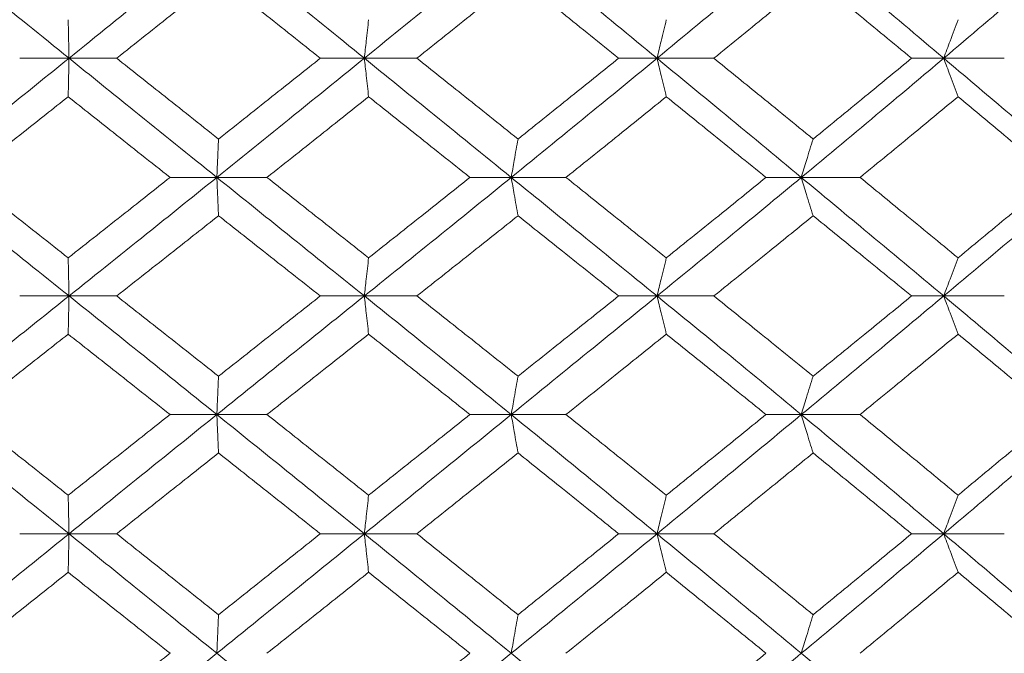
# Model space of a CAD drawing. Header units: inches. Extents: x -3.6 to 22.2, y -7.8 to 16.7.
# Tile 34 of 127: x -0.546 to -0.043, y 1.604 to 1.928. Entities that reach past the tile are written whole.
import ezdxf

# ---------------------------------------------------------------- set-up
doc = ezdxf.new("R2010")
doc.units = ezdxf.units.IN
doc.header["$MEASUREMENT"] = 0

msp = doc.modelspace()

# ---------------------------------------------------------------- linework, layer by layer
at = {"color": 7, "linetype": 'Continuous', "lineweight": 15}
for p, q in [((-0.52116, 1.90862), (-0.54639, 1.90862)), ((-0.52116, 1.90862), (-0.49681, 1.90862)), ((-0.3702, 1.90862), (-0.39275, 1.90862)), ((-0.3702, 1.90862), (-0.34336, 1.90862)), ((-0.22063, 1.90862), (-0.24024, 1.90862)), ((-0.22063, 1.90862), (-0.19157, 1.90862)), ((-0.07406, 1.90862), (-0.09053, 1.90862)), ((-0.07406, 1.90862), (-0.04311, 1.90862)), ((-0.44561, 1.84767), (-0.46953, 1.84767)), ((-0.44561, 1.84767), (-0.41998, 1.84767)), ((-0.29514, 1.84767), (-0.31625, 1.84767)), ((-0.29514, 1.84767), (-0.26715, 1.84767)), ((-0.14686, 1.84767), (-0.16493, 1.84767)), ((-0.14686, 1.84767), (-0.11682, 1.84767)), ((-0.52116, 1.78705), (-0.54639, 1.78705)), ((-0.52116, 1.78705), (-0.49681, 1.78705)), ((-0.3702, 1.78705), (-0.39275, 1.78705)), ((-0.3702, 1.78705), (-0.34336, 1.78705)), ((-0.22063, 1.78705), (-0.24024, 1.78705)), ((-0.22063, 1.78705), (-0.19157, 1.78705)), ((-0.07406, 1.78705), (-0.09053, 1.78705)), ((-0.07406, 1.78705), (-0.04311, 1.78705)), ((-0.44561, 1.72643), (-0.46953, 1.72643)), ((-0.44561, 1.72643), (-0.41998, 1.72643)), ((-0.29514, 1.72643), (-0.31625, 1.72643)), ((-0.29514, 1.72643), (-0.26715, 1.72643)), ((-0.14686, 1.72643), (-0.16493, 1.72643)), ((-0.14686, 1.72643), (-0.11682, 1.72643)), ((-0.52116, 1.66547), (-0.54639, 1.66547)), ((-0.52116, 1.66547), (-0.49681, 1.66547)), ((-0.3702, 1.66547), (-0.39275, 1.66547)), ((-0.3702, 1.66547), (-0.34336, 1.66547)), ((-0.22063, 1.66547), (-0.24024, 1.66547)), ((-0.22063, 1.66547), (-0.19157, 1.66547)), ((-0.07406, 1.66547), (-0.09053, 1.66547)), ((-0.07406, 1.66547), (-0.04311, 1.66547))]:
    msp.add_line(p, q, dxfattribs=at)
for points, knots in [([(-0.52116, 1.90862), (-0.53526, 1.92003), (-0.56044, 1.9404), (-0.58557, 1.96078), (-0.59663, 1.96975)], [0, 0, 0, 0, 0.559853, 1, 1, 1, 1]), ([(-0.52116, 1.90862), (-0.50705, 1.92003), (-0.48186, 1.9404), (-0.45669, 1.96078), (-0.44561, 1.96975)], [0, 0, 0, 0, 0.559853, 1, 1, 1, 1]), ([(-0.3702, 1.90862), (-0.38426, 1.92003), (-0.40938, 1.9404), (-0.43454, 1.96078), (-0.44561, 1.96975)], [0, 0, 0, 0, 0.559853, 1, 1, 1, 1]), ([(-0.3702, 1.90862), (-0.35616, 1.92003), (-0.33108, 1.9404), (-0.30613, 1.96078), (-0.29514, 1.96975)], [0, 0, 0, 0, 0.559853, 1, 1, 1, 1]), ([(-0.22063, 1.90862), (-0.23449, 1.92003), (-0.25926, 1.9404), (-0.28417, 1.96078), (-0.29514, 1.96975)], [0, 0, 0, 0, 0.559853, 1, 1, 1, 1]), ([(-0.22063, 1.90862), (-0.2068, 1.92003), (-0.1821, 1.9404), (-0.15763, 1.96078), (-0.14686, 1.96975)], [0, 0, 0, 0, 0.559853, 1, 1, 1, 1]), ([(-0.07406, 1.90862), (-0.08758, 1.92003), (-0.11172, 1.9404), (-0.13612, 1.96078), (-0.14686, 1.96975)], [0, 0, 0, 0, 0.559853, 1, 1, 1, 1]), ([(-0.07406, 1.90862), (-0.0606, 1.92003), (-0.03656, 1.9404), (-0.01284, 1.96078), (-0.0024, 1.96975)], [0, 0, 0, 0, 0.559853, 1, 1, 1, 1]), ([(-0.49681, 1.90862), (-0.48709, 1.91635), (-0.46973, 1.93014), (-0.45238, 1.94395), (-0.44475, 1.95002)], [0, 0, 0, 0, 0.559868, 1, 1, 1, 1]), ([(-0.39275, 1.90862), (-0.40245, 1.91635), (-0.41977, 1.93014), (-0.43712, 1.94395), (-0.44475, 1.95002)], [0, 0, 0, 0, 0.559868, 1, 1, 1, 1]), ([(-0.34336, 1.90862), (-0.33369, 1.91635), (-0.31644, 1.93014), (-0.29924, 1.94395), (-0.29167, 1.95002)], [0, 0, 0, 0, 0.5598675, 1, 1, 1, 1]), ([(-0.24024, 1.90862), (-0.24982, 1.91635), (-0.26693, 1.93014), (-0.28411, 1.94395), (-0.29167, 1.95002)], [0, 0, 0, 0, 0.559868, 1, 1, 1, 1]), ([(-0.19157, 1.90862), (-0.18207, 1.91635), (-0.1651, 1.93014), (-0.14824, 1.94395), (-0.14082, 1.95002)], [0, 0, 0, 0, 0.5598675, 1, 1, 1, 1]), ([(-0.09053, 1.90862), (-0.09988, 1.91635), (-0.11659, 1.93014), (-0.13342, 1.94395), (-0.14082, 1.95002)], [0, 0, 0, 0, 0.559868, 1, 1, 1, 1]), ([(-0.5216, 1.92833), (-0.52156, 1.92652), (-0.52148, 1.9229), (-0.52133, 1.91635), (-0.52122, 1.91156), (-0.52116, 1.90862)], [0, 0, 0, 0, 0.278775, 0.557551, 1, 1, 1, 1]), ([(-0.36804, 1.92833), (-0.36824, 1.92652), (-0.36864, 1.9229), (-0.36937, 1.91635), (-0.36989, 1.91156), (-0.3702, 1.90862)], [0, 0, 0, 0, 0.278775, 0.557551, 1, 1, 1, 1]), ([(-0.21586, 1.92833), (-0.21631, 1.92652), (-0.2172, 1.9229), (-0.21879, 1.91635), (-0.21993, 1.91156), (-0.22063, 1.90862)], [0, 0, 0, 0, 0.278775, 0.557551, 1, 1, 1, 1]), ([(-0.06676, 1.92833), (-0.06744, 1.92652), (-0.06881, 1.9229), (-0.07124, 1.91635), (-0.07299, 1.91156), (-0.07406, 1.90862)], [0, 0, 0, 0, 0.278775, 0.557551, 1, 1, 1, 1]), ([(-0.59663, 1.84767), (-0.58256, 1.85903), (-0.5574, 1.87933), (-0.53224, 1.89967), (-0.52116, 1.90862)], [0, 0, 0, 0, 0.55955, 1, 1, 1, 1]), ([(-0.5216, 1.88894), (-0.52156, 1.89074), (-0.52148, 1.89435), (-0.52133, 1.9009), (-0.52122, 1.90569), (-0.52116, 1.90862)], [0, 0, 0, 0, 0.27887, 0.557739, 1, 1, 1, 1]), ([(-0.44561, 1.84767), (-0.45971, 1.85903), (-0.4849, 1.87933), (-0.51007, 1.89967), (-0.52116, 1.90862)], [0, 0, 0, 0, 0.5595503, 1, 1, 1, 1]), ([(-0.44475, 1.8673), (-0.45446, 1.87501), (-0.47182, 1.88877), (-0.48917, 1.90255), (-0.49681, 1.90862)], [0, 0, 0, 0, 0.55973, 1, 1, 1, 1]), ([(-0.44561, 1.84767), (-0.43152, 1.85903), (-0.40634, 1.87933), (-0.38125, 1.89967), (-0.3702, 1.90862)], [0, 0, 0, 0, 0.55955, 1, 1, 1, 1]), ([(-0.44475, 1.8673), (-0.43504, 1.87501), (-0.41769, 1.88877), (-0.40037, 1.90255), (-0.39275, 1.90862)], [0, 0, 0, 0, 0.55973, 1, 1, 1, 1]), ([(-0.36804, 1.88894), (-0.36824, 1.89074), (-0.36865, 1.89435), (-0.36937, 1.9009), (-0.36989, 1.90569), (-0.3702, 1.90862)], [0, 0, 0, 0, 0.2788696, 0.5577393, 1, 1, 1, 1]), ([(-0.29514, 1.84767), (-0.30912, 1.85903), (-0.3341, 1.87933), (-0.35917, 1.89967), (-0.3702, 1.90862)], [0, 0, 0, 0, 0.55955, 1, 1, 1, 1]), ([(-0.29167, 1.8673), (-0.3013, 1.87501), (-0.31851, 1.88877), (-0.33576, 1.90255), (-0.34336, 1.90862)], [0, 0, 0, 0, 0.55973, 1, 1, 1, 1]), ([(-0.29514, 1.84767), (-0.28119, 1.85903), (-0.25626, 1.87933), (-0.23152, 1.89967), (-0.22063, 1.90862)], [0, 0, 0, 0, 0.55955, 1, 1, 1, 1]), ([(-0.29167, 1.8673), (-0.28205, 1.87501), (-0.26487, 1.88877), (-0.24777, 1.90255), (-0.24024, 1.90862)], [0, 0, 0, 0, 0.55973, 1, 1, 1, 1]), ([(-0.21586, 1.88894), (-0.21631, 1.89074), (-0.2172, 1.89435), (-0.21879, 1.9009), (-0.21993, 1.90569), (-0.22063, 1.90862)], [0, 0, 0, 0, 0.27887, 0.557739, 1, 1, 1, 1]), ([(-0.14686, 1.84767), (-0.16057, 1.85903), (-0.18507, 1.87933), (-0.20975, 1.89967), (-0.22063, 1.90862)], [0, 0, 0, 0, 0.55955, 1, 1, 1, 1]), ([(-0.14082, 1.8673), (-0.15027, 1.87501), (-0.16714, 1.88877), (-0.1841, 1.90255), (-0.19157, 1.90862)], [0, 0, 0, 0, 0.55973, 1, 1, 1, 1]), ([(-0.14686, 1.84767), (-0.1332, 1.85903), (-0.10879, 1.87933), (-0.08468, 1.89967), (-0.07406, 1.90862)], [0, 0, 0, 0, 0.55955, 1, 1, 1, 1]), ([(-0.14082, 1.8673), (-0.1314, 1.87501), (-0.11458, 1.88877), (-0.09788, 1.90255), (-0.09053, 1.90862)], [0, 0, 0, 0, 0.55973, 1, 1, 1, 1]), ([(-0.06676, 1.88894), (-0.06744, 1.89074), (-0.06881, 1.89435), (-0.07125, 1.9009), (-0.07299, 1.90569), (-0.07406, 1.90862)], [0, 0, 0, 0, 0.27887, 0.557739, 1, 1, 1, 1]), ([(-0.0024, 1.84767), (-0.01569, 1.85903), (-0.03944, 1.87933), (-0.06347, 1.89967), (-0.07406, 1.90862)], [0, 0, 0, 0, 0.55955, 1, 1, 1, 1]), ([(-0.57364, 1.84767), (-0.56393, 1.85536), (-0.54659, 1.86911), (-0.52924, 1.88287), (-0.5216, 1.88894)], [0, 0, 0, 0, 0.5596645, 1, 1, 1, 1]), ([(-0.46953, 1.84767), (-0.47925, 1.85536), (-0.49661, 1.86911), (-0.51396, 1.88287), (-0.5216, 1.88894)], [0, 0, 0, 0, 0.559665, 1, 1, 1, 1]), ([(-0.41998, 1.84767), (-0.41028, 1.85536), (-0.39294, 1.86911), (-0.37565, 1.88287), (-0.36804, 1.88894)], [0, 0, 0, 0, 0.559665, 1, 1, 1, 1]), ([(-0.31625, 1.84767), (-0.3259, 1.85536), (-0.34315, 1.86911), (-0.36043, 1.88287), (-0.36804, 1.88894)], [0, 0, 0, 0, 0.559665, 1, 1, 1, 1]), ([(-0.26715, 1.84767), (-0.25756, 1.85536), (-0.24042, 1.86911), (-0.22337, 1.88287), (-0.21586, 1.88894)], [0, 0, 0, 0, 0.5596645, 1, 1, 1, 1]), ([(-0.16493, 1.84767), (-0.17441, 1.85536), (-0.19135, 1.86911), (-0.20837, 1.88287), (-0.21586, 1.88894)], [0, 0, 0, 0, 0.559665, 1, 1, 1, 1]), ([(-0.11682, 1.84767), (-0.10744, 1.85536), (-0.09068, 1.86911), (-0.07407, 1.88287), (-0.06676, 1.88894)], [0, 0, 0, 0, 0.559665, 1, 1, 1, 1]), ([(-0.01723, 1.84767), (-0.02644, 1.85536), (-0.04288, 1.86911), (-0.05946, 1.88287), (-0.06676, 1.88894)], [0, 0, 0, 0, 0.559665, 1, 1, 1, 1]), ([(-0.44475, 1.8673), (-0.44483, 1.8655), (-0.44499, 1.86189), (-0.44528, 1.85536), (-0.44549, 1.85059), (-0.44561, 1.84767)], [0, 0, 0, 0, 0.2791678, 0.5583356, 1, 1, 1, 1]), ([(-0.29167, 1.8673), (-0.292, 1.8655), (-0.29265, 1.86189), (-0.29381, 1.85536), (-0.29463, 1.85059), (-0.29514, 1.84767)], [0, 0, 0, 0, 0.2791678, 0.5583356, 1, 1, 1, 1]), ([(-0.14082, 1.8673), (-0.14139, 1.8655), (-0.14252, 1.86189), (-0.14454, 1.85536), (-0.14598, 1.85059), (-0.14686, 1.84767)], [0, 0, 0, 0, 0.2791678, 0.5583356, 1, 1, 1, 1]), ([(-0.52116, 1.78705), (-0.53525, 1.79833), (-0.56045, 1.81851), (-0.58556, 1.83875), (-0.59663, 1.84767)], [0, 0, 0, 0, 0.559248, 1, 1, 1, 1]), ([(-0.5216, 1.80655), (-0.53132, 1.81421), (-0.54868, 1.8279), (-0.56601, 1.84162), (-0.57364, 1.84767)], [0, 0, 0, 0, 0.559527, 1, 1, 1, 1]), ([(-0.5216, 1.80655), (-0.51188, 1.81421), (-0.49452, 1.8279), (-0.47717, 1.84162), (-0.46953, 1.84767)], [0, 0, 0, 0, 0.559527, 1, 1, 1, 1]), ([(-0.52116, 1.78705), (-0.50706, 1.79833), (-0.48185, 1.81851), (-0.4567, 1.83875), (-0.44561, 1.84767)], [0, 0, 0, 0, 0.559248, 1, 1, 1, 1]), ([(-0.44475, 1.82807), (-0.44483, 1.82987), (-0.44499, 1.83347), (-0.44528, 1.83998), (-0.44549, 1.84475), (-0.44561, 1.84767)], [0, 0, 0, 0, 0.279356, 0.558712, 1, 1, 1, 1]), ([(-0.3702, 1.78705), (-0.38426, 1.79833), (-0.40939, 1.81851), (-0.43453, 1.83875), (-0.44561, 1.84767)], [0, 0, 0, 0, 0.559248, 1, 1, 1, 1]), ([(-0.36804, 1.80655), (-0.37772, 1.81421), (-0.39503, 1.8279), (-0.41235, 1.84162), (-0.41998, 1.84767)], [0, 0, 0, 0, 0.559527, 1, 1, 1, 1]), ([(-0.3702, 1.78705), (-0.35617, 1.79833), (-0.33107, 1.81851), (-0.30613, 1.83875), (-0.29514, 1.84767)], [0, 0, 0, 0, 0.559248, 1, 1, 1, 1]), ([(-0.36804, 1.80655), (-0.35836, 1.81421), (-0.34106, 1.8279), (-0.32384, 1.84162), (-0.31625, 1.84767)], [0, 0, 0, 0, 0.559527, 1, 1, 1, 1]), ([(-0.29167, 1.82807), (-0.292, 1.82987), (-0.29265, 1.83347), (-0.29381, 1.83998), (-0.29463, 1.84475), (-0.29514, 1.84767)], [0, 0, 0, 0, 0.279356, 0.558712, 1, 1, 1, 1]), ([(-0.22063, 1.78705), (-0.23449, 1.79833), (-0.25927, 1.81851), (-0.28417, 1.83875), (-0.29514, 1.84767)], [0, 0, 0, 0, 0.559248, 1, 1, 1, 1]), ([(-0.21586, 1.80655), (-0.22541, 1.81421), (-0.24248, 1.8279), (-0.25961, 1.84162), (-0.26715, 1.84767)], [0, 0, 0, 0, 0.559527, 1, 1, 1, 1]), ([(-0.22063, 1.78705), (-0.2068, 1.79833), (-0.18209, 1.81851), (-0.15764, 1.83875), (-0.14686, 1.84767)], [0, 0, 0, 0, 0.559248, 1, 1, 1, 1]), ([(-0.21586, 1.80655), (-0.20633, 1.81421), (-0.1893, 1.8279), (-0.17238, 1.84162), (-0.16493, 1.84767)], [0, 0, 0, 0, 0.559527, 1, 1, 1, 1]), ([(-0.14082, 1.82807), (-0.14139, 1.82987), (-0.14253, 1.83347), (-0.14454, 1.83998), (-0.14598, 1.84475), (-0.14686, 1.84767)], [0, 0, 0, 0, 0.279356, 0.558712, 1, 1, 1, 1]), ([(-0.07406, 1.78705), (-0.08757, 1.79833), (-0.11174, 1.81851), (-0.13612, 1.83875), (-0.14686, 1.84767)], [0, 0, 0, 0, 0.559248, 1, 1, 1, 1]), ([(-0.06676, 1.80655), (-0.07606, 1.81421), (-0.0927, 1.8279), (-0.10944, 1.84162), (-0.11682, 1.84767)], [0, 0, 0, 0, 0.5595273, 1, 1, 1, 1]), ([(-0.07406, 1.78705), (-0.0606, 1.79833), (-0.03654, 1.81851), (-0.01285, 1.83875), (-0.0024, 1.84767)], [0, 0, 0, 0, 0.559248, 1, 1, 1, 1]), ([(-0.06676, 1.80655), (-0.05748, 1.81421), (-0.04089, 1.8279), (-0.02447, 1.84162), (-0.01723, 1.84767)], [0, 0, 0, 0, 0.559527, 1, 1, 1, 1]), ([(-0.49681, 1.78705), (-0.48709, 1.79469), (-0.46972, 1.80835), (-0.45239, 1.82204), (-0.44475, 1.82807)], [0, 0, 0, 0, 0.559462, 1, 1, 1, 1]), ([(-0.39275, 1.78705), (-0.40245, 1.79469), (-0.41978, 1.80835), (-0.43711, 1.82204), (-0.44475, 1.82807)], [0, 0, 0, 0, 0.559462, 1, 1, 1, 1]), ([(-0.34336, 1.78705), (-0.3337, 1.79469), (-0.31643, 1.80835), (-0.29924, 1.82204), (-0.29167, 1.82807)], [0, 0, 0, 0, 0.559462, 1, 1, 1, 1]), ([(-0.24024, 1.78705), (-0.24982, 1.79469), (-0.26694, 1.80835), (-0.28411, 1.82204), (-0.29167, 1.82807)], [0, 0, 0, 0, 0.559462, 1, 1, 1, 1]), ([(-0.19157, 1.78705), (-0.18207, 1.79469), (-0.16509, 1.80835), (-0.14825, 1.82204), (-0.14082, 1.82807)], [0, 0, 0, 0, 0.559462, 1, 1, 1, 1]), ([(-0.09053, 1.78705), (-0.09988, 1.79469), (-0.1166, 1.80835), (-0.13342, 1.82204), (-0.14082, 1.82807)], [0, 0, 0, 0, 0.559462, 1, 1, 1, 1]), ([(-0.5216, 1.80655), (-0.52156, 1.80476), (-0.52148, 1.80116), (-0.52133, 1.79468), (-0.52122, 1.78994), (-0.52116, 1.78705)], [0, 0, 0, 0, 0.279852, 0.559705, 1, 1, 1, 1]), ([(-0.36804, 1.80655), (-0.36824, 1.80476), (-0.36865, 1.80116), (-0.36937, 1.79468), (-0.36989, 1.78994), (-0.3702, 1.78705)], [0, 0, 0, 0, 0.2798524, 0.5597049, 1, 1, 1, 1]), ([(-0.21586, 1.80655), (-0.21631, 1.80476), (-0.21721, 1.80116), (-0.2188, 1.79468), (-0.21993, 1.78994), (-0.22063, 1.78705)], [0, 0, 0, 0, 0.2798524, 0.5597049, 1, 1, 1, 1]), ([(-0.06676, 1.80655), (-0.06744, 1.80476), (-0.06881, 1.80116), (-0.07125, 1.79468), (-0.07299, 1.78994), (-0.07406, 1.78705)], [0, 0, 0, 0, 0.279852, 0.559705, 1, 1, 1, 1]), ([(-0.59663, 1.72643), (-0.58255, 1.73777), (-0.55743, 1.75801), (-0.53223, 1.77819), (-0.52116, 1.78705)], [0, 0, 0, 0, 0.560759, 1, 1, 1, 1]), ([(-0.5216, 1.76754), (-0.52156, 1.76934), (-0.52148, 1.77293), (-0.52133, 1.77942), (-0.52122, 1.78415), (-0.52116, 1.78705)], [0, 0, 0, 0, 0.2798524, 0.5597049, 1, 1, 1, 1]), ([(-0.44561, 1.72643), (-0.45972, 1.73777), (-0.48487, 1.75801), (-0.51008, 1.77819), (-0.52116, 1.78705)], [0, 0, 0, 0, 0.5607593, 1, 1, 1, 1]), ([(-0.44475, 1.74602), (-0.45447, 1.7537), (-0.47181, 1.76739), (-0.48918, 1.78104), (-0.49681, 1.78705)], [0, 0, 0, 0, 0.5605414, 1, 1, 1, 1]), ([(-0.44561, 1.72643), (-0.43151, 1.73777), (-0.40637, 1.75801), (-0.38124, 1.77819), (-0.3702, 1.78705)], [0, 0, 0, 0, 0.560759, 1, 1, 1, 1]), ([(-0.44475, 1.74602), (-0.43503, 1.7537), (-0.4177, 1.76739), (-0.40037, 1.78104), (-0.39275, 1.78705)], [0, 0, 0, 0, 0.560541, 1, 1, 1, 1]), ([(-0.36804, 1.76754), (-0.36824, 1.76934), (-0.36865, 1.77293), (-0.36937, 1.77942), (-0.36989, 1.78415), (-0.3702, 1.78705)], [0, 0, 0, 0, 0.279852, 0.559705, 1, 1, 1, 1]), ([(-0.29514, 1.72643), (-0.30913, 1.73777), (-0.33407, 1.75801), (-0.35918, 1.77819), (-0.3702, 1.78705)], [0, 0, 0, 0, 0.560759, 1, 1, 1, 1]), ([(-0.29167, 1.74602), (-0.30131, 1.7537), (-0.3185, 1.76739), (-0.33577, 1.78104), (-0.34336, 1.78705)], [0, 0, 0, 0, 0.560541, 1, 1, 1, 1]), ([(-0.29514, 1.72643), (-0.28118, 1.73777), (-0.25629, 1.75801), (-0.23151, 1.77819), (-0.22063, 1.78705)], [0, 0, 0, 0, 0.560759, 1, 1, 1, 1]), ([(-0.29167, 1.74602), (-0.28205, 1.7537), (-0.26488, 1.76739), (-0.24776, 1.78104), (-0.24024, 1.78705)], [0, 0, 0, 0, 0.560541, 1, 1, 1, 1]), ([(-0.21586, 1.76754), (-0.21631, 1.76934), (-0.21721, 1.77293), (-0.2188, 1.77942), (-0.21993, 1.78415), (-0.22063, 1.78705)], [0, 0, 0, 0, 0.279852, 0.559705, 1, 1, 1, 1]), ([(-0.14686, 1.72643), (-0.16058, 1.73777), (-0.18504, 1.75801), (-0.20977, 1.77819), (-0.22063, 1.78705)], [0, 0, 0, 0, 0.560759, 1, 1, 1, 1]), ([(-0.14082, 1.74602), (-0.15027, 1.7537), (-0.16712, 1.76739), (-0.1841, 1.78104), (-0.19157, 1.78705)], [0, 0, 0, 0, 0.560541, 1, 1, 1, 1]), ([(-0.14686, 1.72643), (-0.1332, 1.73777), (-0.10882, 1.75801), (-0.08467, 1.77819), (-0.07406, 1.78705)], [0, 0, 0, 0, 0.560759, 1, 1, 1, 1]), ([(-0.14082, 1.74602), (-0.1314, 1.7537), (-0.11459, 1.76739), (-0.09787, 1.78104), (-0.09053, 1.78705)], [0, 0, 0, 0, 0.5605414, 1, 1, 1, 1]), ([(-0.06676, 1.76754), (-0.06744, 1.76934), (-0.06881, 1.77293), (-0.07125, 1.77942), (-0.07299, 1.78415), (-0.07406, 1.78705)], [0, 0, 0, 0, 0.279852, 0.559705, 1, 1, 1, 1]), ([(-0.0024, 1.72643), (-0.0157, 1.73777), (-0.03941, 1.75801), (-0.06348, 1.77819), (-0.07406, 1.78705)], [0, 0, 0, 0, 0.560759, 1, 1, 1, 1]), ([(-0.57364, 1.72643), (-0.56393, 1.73411), (-0.5466, 1.74783), (-0.52923, 1.76152), (-0.5216, 1.76754)], [0, 0, 0, 0, 0.560476, 1, 1, 1, 1]), ([(-0.46953, 1.72643), (-0.47925, 1.73411), (-0.4966, 1.74783), (-0.51397, 1.76152), (-0.5216, 1.76754)], [0, 0, 0, 0, 0.560476, 1, 1, 1, 1]), ([(-0.41998, 1.72643), (-0.41027, 1.73411), (-0.39295, 1.74783), (-0.37564, 1.76152), (-0.36804, 1.76754)], [0, 0, 0, 0, 0.560476, 1, 1, 1, 1]), ([(-0.31625, 1.72643), (-0.32591, 1.73411), (-0.34313, 1.74783), (-0.36043, 1.76152), (-0.36804, 1.76754)], [0, 0, 0, 0, 0.560476, 1, 1, 1, 1]), ([(-0.26715, 1.72643), (-0.25755, 1.73411), (-0.24043, 1.74783), (-0.22336, 1.76152), (-0.21586, 1.76754)], [0, 0, 0, 0, 0.560476, 1, 1, 1, 1]), ([(-0.16493, 1.72643), (-0.17442, 1.73411), (-0.19134, 1.74783), (-0.20838, 1.76152), (-0.21586, 1.76754)], [0, 0, 0, 0, 0.560476, 1, 1, 1, 1]), ([(-0.11682, 1.72643), (-0.10744, 1.73411), (-0.0907, 1.74783), (-0.07407, 1.76152), (-0.06676, 1.76754)], [0, 0, 0, 0, 0.560476, 1, 1, 1, 1]), ([(-0.01723, 1.72643), (-0.02644, 1.73411), (-0.04287, 1.74783), (-0.05946, 1.76152), (-0.06676, 1.76754)], [0, 0, 0, 0, 0.560476, 1, 1, 1, 1]), ([(-0.44475, 1.74602), (-0.44483, 1.74422), (-0.44499, 1.74062), (-0.44528, 1.73411), (-0.44549, 1.72934), (-0.44561, 1.72643)], [0, 0, 0, 0, 0.279356, 0.558712, 1, 1, 1, 1]), ([(-0.29167, 1.74602), (-0.292, 1.74422), (-0.29265, 1.74062), (-0.29381, 1.73411), (-0.29463, 1.72934), (-0.29514, 1.72643)], [0, 0, 0, 0, 0.279356, 0.5587121, 1, 1, 1, 1]), ([(-0.14082, 1.74602), (-0.14139, 1.74422), (-0.14253, 1.74062), (-0.14454, 1.73411), (-0.14598, 1.72934), (-0.14686, 1.72643)], [0, 0, 0, 0, 0.279356, 0.558712, 1, 1, 1, 1]), ([(-0.52116, 1.66547), (-0.53526, 1.67687), (-0.56042, 1.6972), (-0.58557, 1.7175), (-0.59663, 1.72643)], [0, 0, 0, 0, 0.560458, 1, 1, 1, 1]), ([(-0.5216, 1.68516), (-0.53132, 1.69287), (-0.54867, 1.70664), (-0.56601, 1.72038), (-0.57364, 1.72643)], [0, 0, 0, 0, 0.560339, 1, 1, 1, 1]), ([(-0.5216, 1.68516), (-0.51188, 1.69287), (-0.49453, 1.70664), (-0.47717, 1.72038), (-0.46953, 1.72643)], [0, 0, 0, 0, 0.560339, 1, 1, 1, 1]), ([(-0.52116, 1.66547), (-0.50705, 1.67687), (-0.48188, 1.6972), (-0.45669, 1.7175), (-0.44561, 1.72643)], [0, 0, 0, 0, 0.560458, 1, 1, 1, 1]), ([(-0.44475, 1.70679), (-0.44483, 1.7086), (-0.44499, 1.7122), (-0.44528, 1.71873), (-0.44549, 1.7235), (-0.44561, 1.72643)], [0, 0, 0, 0, 0.2791678, 0.5583356, 1, 1, 1, 1]), ([(-0.3702, 1.66547), (-0.38427, 1.67687), (-0.40936, 1.6972), (-0.43454, 1.7175), (-0.44561, 1.72643)], [0, 0, 0, 0, 0.560458, 1, 1, 1, 1]), ([(-0.36804, 1.68516), (-0.37772, 1.69287), (-0.39502, 1.70664), (-0.41236, 1.72038), (-0.41998, 1.72643)], [0, 0, 0, 0, 0.560339, 1, 1, 1, 1]), ([(-0.3702, 1.66547), (-0.35616, 1.67687), (-0.3311, 1.6972), (-0.30612, 1.7175), (-0.29514, 1.72643)], [0, 0, 0, 0, 0.560458, 1, 1, 1, 1]), ([(-0.36804, 1.68516), (-0.35835, 1.69287), (-0.34108, 1.70664), (-0.32383, 1.72038), (-0.31625, 1.72643)], [0, 0, 0, 0, 0.560339, 1, 1, 1, 1]), ([(-0.29167, 1.70679), (-0.292, 1.7086), (-0.29265, 1.7122), (-0.29381, 1.71873), (-0.29463, 1.7235), (-0.29514, 1.72643)], [0, 0, 0, 0, 0.279168, 0.558336, 1, 1, 1, 1]), ([(-0.22063, 1.66547), (-0.23449, 1.67687), (-0.25924, 1.6972), (-0.28418, 1.7175), (-0.29514, 1.72643)], [0, 0, 0, 0, 0.5604576, 1, 1, 1, 1]), ([(-0.21586, 1.68516), (-0.22542, 1.69287), (-0.24247, 1.70664), (-0.25961, 1.72038), (-0.26715, 1.72643)], [0, 0, 0, 0, 0.560339, 1, 1, 1, 1]), ([(-0.22063, 1.66547), (-0.2068, 1.67687), (-0.18212, 1.6972), (-0.15763, 1.7175), (-0.14686, 1.72643)], [0, 0, 0, 0, 0.560458, 1, 1, 1, 1]), ([(-0.21586, 1.68516), (-0.20633, 1.69287), (-0.18931, 1.70664), (-0.17238, 1.72038), (-0.16493, 1.72643)], [0, 0, 0, 0, 0.560339, 1, 1, 1, 1]), ([(-0.14082, 1.70679), (-0.14139, 1.7086), (-0.14252, 1.7122), (-0.14454, 1.71873), (-0.14598, 1.7235), (-0.14686, 1.72643)], [0, 0, 0, 0, 0.279168, 0.558336, 1, 1, 1, 1]), ([(-0.07406, 1.66547), (-0.08758, 1.67687), (-0.11171, 1.6972), (-0.13613, 1.7175), (-0.14686, 1.72643)], [0, 0, 0, 0, 0.560458, 1, 1, 1, 1]), ([(-0.06676, 1.68516), (-0.07607, 1.69287), (-0.09269, 1.70664), (-0.10945, 1.72038), (-0.11682, 1.72643)], [0, 0, 0, 0, 0.560339, 1, 1, 1, 1]), ([(-0.07406, 1.66547), (-0.06059, 1.67687), (-0.03657, 1.6972), (-0.01284, 1.7175), (-0.0024, 1.72643)], [0, 0, 0, 0, 0.560458, 1, 1, 1, 1]), ([(-0.06676, 1.68516), (-0.05747, 1.69287), (-0.0409, 1.70664), (-0.02446, 1.72038), (-0.01723, 1.72643)], [0, 0, 0, 0, 0.560339, 1, 1, 1, 1]), ([(-0.49681, 1.66547), (-0.48709, 1.67319), (-0.46974, 1.68697), (-0.45238, 1.70074), (-0.44475, 1.70679)], [0, 0, 0, 0, 0.5602736, 1, 1, 1, 1]), ([(-0.39275, 1.66547), (-0.40245, 1.67319), (-0.41977, 1.68697), (-0.43712, 1.70074), (-0.44475, 1.70679)], [0, 0, 0, 0, 0.560274, 1, 1, 1, 1]), ([(-0.34336, 1.66547), (-0.33369, 1.67319), (-0.31644, 1.68697), (-0.29924, 1.70074), (-0.29167, 1.70679)], [0, 0, 0, 0, 0.560274, 1, 1, 1, 1]), ([(-0.24024, 1.66547), (-0.24982, 1.67319), (-0.26693, 1.68697), (-0.28411, 1.70074), (-0.29167, 1.70679)], [0, 0, 0, 0, 0.560274, 1, 1, 1, 1]), ([(-0.19157, 1.66547), (-0.18207, 1.67319), (-0.16511, 1.68697), (-0.14824, 1.70074), (-0.14082, 1.70679)], [0, 0, 0, 0, 0.5602736, 1, 1, 1, 1]), ([(-0.09053, 1.66547), (-0.09989, 1.67319), (-0.11659, 1.68697), (-0.13342, 1.70074), (-0.14082, 1.70679)], [0, 0, 0, 0, 0.560274, 1, 1, 1, 1]), ([(-0.5216, 1.68516), (-0.52156, 1.68335), (-0.52148, 1.67974), (-0.52133, 1.6732), (-0.52122, 1.66841), (-0.52116, 1.66547)], [0, 0, 0, 0, 0.27887, 0.557739, 1, 1, 1, 1]), ([(-0.36804, 1.68516), (-0.36824, 1.68335), (-0.36865, 1.67974), (-0.36937, 1.6732), (-0.36989, 1.66841), (-0.3702, 1.66547)], [0, 0, 0, 0, 0.27887, 0.557739, 1, 1, 1, 1]), ([(-0.21586, 1.68516), (-0.21631, 1.68335), (-0.2172, 1.67974), (-0.21879, 1.6732), (-0.21993, 1.66841), (-0.22063, 1.66547)], [0, 0, 0, 0, 0.27887, 0.557739, 1, 1, 1, 1]), ([(-0.06676, 1.68516), (-0.06744, 1.68335), (-0.06881, 1.67974), (-0.07125, 1.6732), (-0.07299, 1.66841), (-0.07406, 1.66547)], [0, 0, 0, 0, 0.27887, 0.557739, 1, 1, 1, 1]), ([(-0.59663, 1.60435), (-0.58255, 1.61576), (-0.55742, 1.63614), (-0.53223, 1.65651), (-0.52116, 1.66547)], [0, 0, 0, 0, 0.5601553, 1, 1, 1, 1]), ([(-0.5216, 1.64576), (-0.52156, 1.64757), (-0.52148, 1.65119), (-0.52133, 1.65774), (-0.52122, 1.66253), (-0.52116, 1.66547)], [0, 0, 0, 0, 0.278775, 0.557551, 1, 1, 1, 1]), ([(-0.44561, 1.60435), (-0.45971, 1.61576), (-0.48489, 1.63614), (-0.51008, 1.65651), (-0.52116, 1.66547)], [0, 0, 0, 0, 0.560155, 1, 1, 1, 1]), ([(-0.44475, 1.62407), (-0.45447, 1.6318), (-0.47181, 1.64561), (-0.48918, 1.6594), (-0.49681, 1.66547)], [0, 0, 0, 0, 0.560136, 1, 1, 1, 1]), ([(-0.44561, 1.60435), (-0.43152, 1.61576), (-0.40636, 1.63614), (-0.38125, 1.65651), (-0.3702, 1.66547)], [0, 0, 0, 0, 0.560155, 1, 1, 1, 1]), ([(-0.44475, 1.62407), (-0.43504, 1.6318), (-0.41769, 1.64561), (-0.40037, 1.6594), (-0.39275, 1.66547)], [0, 0, 0, 0, 0.560136, 1, 1, 1, 1]), ([(-0.36804, 1.64576), (-0.36824, 1.64757), (-0.36864, 1.65119), (-0.36937, 1.65774), (-0.36989, 1.66253), (-0.3702, 1.66547)], [0, 0, 0, 0, 0.278775, 0.557551, 1, 1, 1, 1]), ([(-0.29514, 1.60435), (-0.30912, 1.61576), (-0.33409, 1.63614), (-0.35917, 1.65651), (-0.3702, 1.66547)], [0, 0, 0, 0, 0.560155, 1, 1, 1, 1]), ([(-0.29167, 1.62407), (-0.3013, 1.6318), (-0.3185, 1.64561), (-0.33576, 1.6594), (-0.34336, 1.66547)], [0, 0, 0, 0, 0.560136, 1, 1, 1, 1]), ([(-0.29514, 1.60435), (-0.28119, 1.61576), (-0.25627, 1.63614), (-0.23151, 1.65651), (-0.22063, 1.66547)], [0, 0, 0, 0, 0.560155, 1, 1, 1, 1]), ([(-0.29167, 1.62407), (-0.28205, 1.6318), (-0.26488, 1.64561), (-0.24777, 1.6594), (-0.24024, 1.66547)], [0, 0, 0, 0, 0.560136, 1, 1, 1, 1]), ([(-0.21586, 1.64576), (-0.21631, 1.64757), (-0.2172, 1.65119), (-0.21879, 1.65774), (-0.21993, 1.66253), (-0.22063, 1.66547)], [0, 0, 0, 0, 0.278775, 0.557551, 1, 1, 1, 1]), ([(-0.14686, 1.60435), (-0.16058, 1.61576), (-0.18506, 1.63614), (-0.20976, 1.65651), (-0.22063, 1.66547)], [0, 0, 0, 0, 0.560155, 1, 1, 1, 1]), ([(-0.14082, 1.62407), (-0.15027, 1.6318), (-0.16713, 1.64561), (-0.1841, 1.6594), (-0.19157, 1.66547)], [0, 0, 0, 0, 0.5601361, 1, 1, 1, 1]), ([(-0.14686, 1.60435), (-0.1332, 1.61576), (-0.10881, 1.63614), (-0.08467, 1.65651), (-0.07406, 1.66547)], [0, 0, 0, 0, 0.560155, 1, 1, 1, 1]), ([(-0.14082, 1.62407), (-0.1314, 1.6318), (-0.11458, 1.64561), (-0.09788, 1.6594), (-0.09053, 1.66547)], [0, 0, 0, 0, 0.560136, 1, 1, 1, 1]), ([(-0.06676, 1.64576), (-0.06744, 1.64757), (-0.06881, 1.65119), (-0.07124, 1.65774), (-0.07299, 1.66253), (-0.07406, 1.66547)], [0, 0, 0, 0, 0.278775, 0.557551, 1, 1, 1, 1]), ([(-0.0024, 1.60435), (-0.0157, 1.61576), (-0.03943, 1.63614), (-0.06348, 1.65651), (-0.07406, 1.66547)], [0, 0, 0, 0, 0.560155, 1, 1, 1, 1]), ([(-0.57364, 1.60435), (-0.56393, 1.61208), (-0.54659, 1.62589), (-0.52924, 1.63969), (-0.5216, 1.64576)], [0, 0, 0, 0, 0.560071, 1, 1, 1, 1]), ([(-0.46953, 1.60435), (-0.47925, 1.61208), (-0.49661, 1.62589), (-0.51397, 1.63969), (-0.5216, 1.64576)], [0, 0, 0, 0, 0.560071, 1, 1, 1, 1]), ([(-0.41998, 1.60435), (-0.41028, 1.61208), (-0.39295, 1.62589), (-0.37565, 1.63969), (-0.36804, 1.64576)], [0, 0, 0, 0, 0.560071, 1, 1, 1, 1]), ([(-0.31625, 1.60435), (-0.3259, 1.61208), (-0.34314, 1.62589), (-0.36043, 1.63969), (-0.36804, 1.64576)], [0, 0, 0, 0, 0.560071, 1, 1, 1, 1]), ([(-0.26715, 1.60435), (-0.25755, 1.61208), (-0.24042, 1.62589), (-0.22337, 1.63969), (-0.21586, 1.64576)], [0, 0, 0, 0, 0.560071, 1, 1, 1, 1]), ([(-0.16493, 1.60435), (-0.17441, 1.61208), (-0.19134, 1.62589), (-0.20837, 1.63969), (-0.21586, 1.64576)], [0, 0, 0, 0, 0.560071, 1, 1, 1, 1]), ([(-0.11682, 1.60435), (-0.10744, 1.61208), (-0.09069, 1.62589), (-0.07407, 1.63969), (-0.06676, 1.64576)], [0, 0, 0, 0, 0.560071, 1, 1, 1, 1]), ([(-0.01723, 1.60435), (-0.02644, 1.61208), (-0.04288, 1.62589), (-0.05946, 1.63969), (-0.06676, 1.64576)], [0, 0, 0, 0, 0.560071, 1, 1, 1, 1]), ([(-0.44475, 1.62407), (-0.44483, 1.62226), (-0.44499, 1.61864), (-0.44528, 1.61209), (-0.44549, 1.60729), (-0.44561, 1.60435)], [0, 0, 0, 0, 0.278676, 0.557352, 1, 1, 1, 1]), ([(-0.29167, 1.62407), (-0.292, 1.62226), (-0.29265, 1.61864), (-0.2938, 1.61209), (-0.29463, 1.60729), (-0.29514, 1.60435)], [0, 0, 0, 0, 0.278676, 0.557352, 1, 1, 1, 1]), ([(-0.14082, 1.62407), (-0.14139, 1.62226), (-0.14252, 1.61864), (-0.14454, 1.61209), (-0.14598, 1.60729), (-0.14686, 1.60435)], [0, 0, 0, 0, 0.278676, 0.557352, 1, 1, 1, 1]), ([(-0.52116, 1.54322), (-0.53526, 1.55463), (-0.56044, 1.575), (-0.58557, 1.59538), (-0.59663, 1.60435)], [0, 0, 0, 0, 0.559853, 1, 1, 1, 1]), ([(-0.5216, 1.56293), (-0.51188, 1.57066), (-0.49452, 1.58446), (-0.47717, 1.59827), (-0.46953, 1.60435)], [0, 0, 0, 0, 0.559933, 1, 1, 1, 1]), ([(-0.52116, 1.54322), (-0.50705, 1.55463), (-0.48186, 1.575), (-0.45669, 1.59538), (-0.44561, 1.60435)], [0, 0, 0, 0, 0.5598527, 1, 1, 1, 1]), ([(-0.3702, 1.54322), (-0.38426, 1.55463), (-0.40938, 1.575), (-0.43454, 1.59538), (-0.44561, 1.60435)], [0, 0, 0, 0, 0.559853, 1, 1, 1, 1]), ([(-0.3702, 1.54322), (-0.35616, 1.55463), (-0.33108, 1.575), (-0.30613, 1.59538), (-0.29514, 1.60435)], [0, 0, 0, 0, 0.5598527, 1, 1, 1, 1]), ([(-0.36804, 1.56293), (-0.35836, 1.57066), (-0.34107, 1.58446), (-0.32383, 1.59827), (-0.31625, 1.60435)], [0, 0, 0, 0, 0.559933, 1, 1, 1, 1]), ([(-0.22063, 1.54322), (-0.23449, 1.55463), (-0.25926, 1.575), (-0.28417, 1.59538), (-0.29514, 1.60435)], [0, 0, 0, 0, 0.559853, 1, 1, 1, 1]), ([(-0.22063, 1.54322), (-0.2068, 1.55463), (-0.1821, 1.575), (-0.15763, 1.59538), (-0.14686, 1.60435)], [0, 0, 0, 0, 0.559853, 1, 1, 1, 1]), ([(-0.21586, 1.56293), (-0.20633, 1.57066), (-0.18931, 1.58446), (-0.17238, 1.59827), (-0.16493, 1.60435)], [0, 0, 0, 0, 0.559933, 1, 1, 1, 1]), ([(-0.07406, 1.54322), (-0.08758, 1.55463), (-0.11172, 1.575), (-0.13612, 1.59538), (-0.14686, 1.60435)], [0, 0, 0, 0, 0.559853, 1, 1, 1, 1]), ([(-0.07406, 1.54322), (-0.0606, 1.55463), (-0.03656, 1.575), (-0.01284, 1.59538), (-0.0024, 1.60435)], [0, 0, 0, 0, 0.559853, 1, 1, 1, 1]), ([(-0.06676, 1.56293), (-0.05747, 1.57066), (-0.0409, 1.58446), (-0.02446, 1.59827), (-0.01723, 1.60435)], [0, 0, 0, 0, 0.559933, 1, 1, 1, 1])]:
    msp.add_open_spline(points, degree=3, knots=knots, dxfattribs=at)

doc.saveas('drawing.dxf')
